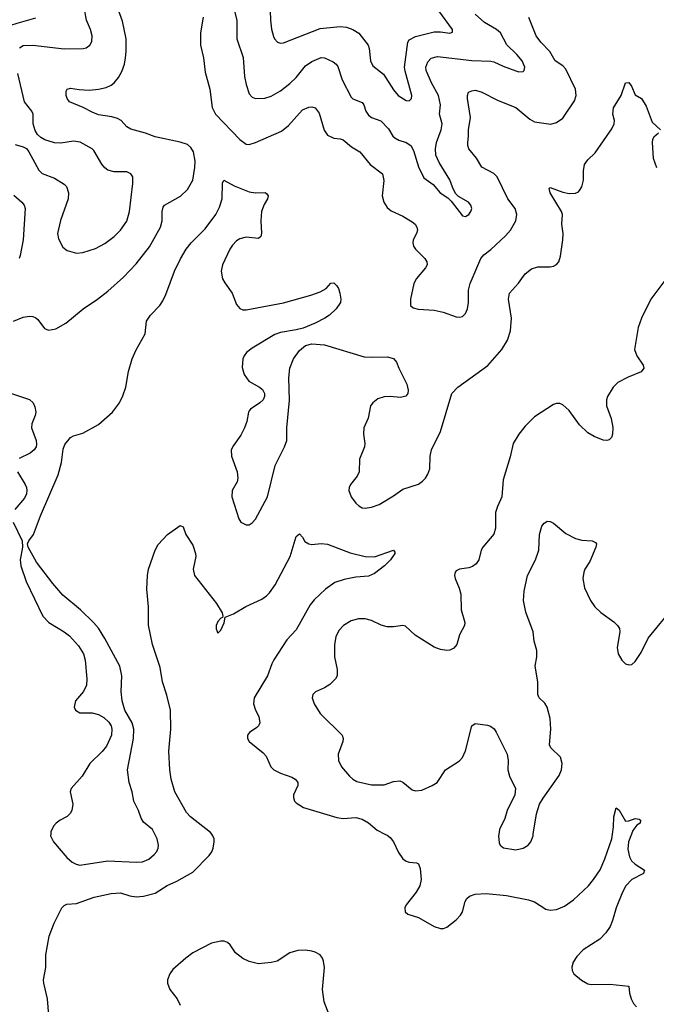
# Model space of a CAD drawing. Header units: inches. Extents: x 990586 to 1117858, y 769490 to 892071.
# Tile 175 of 248: x 1073367 to 1077426, y 838915 to 845193. Entities that reach past the tile are written whole.
import ezdxf

# ---------------------------------------------------------------- set-up
doc = ezdxf.new("R2010")
doc.units = ezdxf.units.IN
doc.header["$MEASUREMENT"] = 0
doc.layers.add('B0873', color=7, linetype='Continuous')
doc.layers.add('B0874', color=7, linetype='Continuous')

msp = doc.modelspace()

# ---------------------------------------------------------------- linework, layer by layer
at = {"layer": 'B0873', "color": 6}
for points, elevation in [([(1073558.1, 838790), (1073544.2, 838950), (1073520.1, 839050), (1073519.1, 839070), (1073534.1, 839150), (1073533.1, 839230), (1073556, 839350), (1073587.1, 839433), (1073635.4, 839530), (1073650, 839545.3), (1073667.2, 839552.8), (1073730, 839556.8), (1073842.1, 839597.9), (1073950, 839622), (1074010, 839624.9), (1074070, 839606.6), (1074110, 839600.3), (1074155.5, 839604.5), (1074230, 839624.5), (1074307.6, 839672.4), (1074370, 839700.9), (1074470, 839757), (1074575.7, 839864.3), (1074592.3, 839887.7), (1074600.7, 839910), (1074607, 839950), (1074606.3, 839970), (1074599.3, 839990), (1074591.4, 840000)], 2600), ([(1073565, 840000), (1073564.6, 839990), (1073582.3, 839950), (1073667.7, 839850), (1073701.1, 839821.1), (1073727.6, 839807.6), (1073750, 839803), (1073930, 839830.7), (1074110, 839820.7), (1074150, 839823.4), (1074190, 839841.4), (1074225.5, 839870), (1074241.5, 839890), (1074249.9, 839910), (1074252, 839930), (1074242.9, 839970), (1074228.2, 840000)], 2700), ([(1075695.9, 840000), (1075710, 839993), (1075730, 839978.1), (1075750.7, 839950.7), (1075782.7, 839882.7), (1075810, 839842.5), (1075830, 839827.3), (1075850, 839821.2), (1075897.3, 839817.3), (1075910.2, 839810), (1075921.3, 839781.3), (1075927.4, 839710), (1075918.5, 839670), (1075893.9, 839630), (1075830.1, 839550), (1075821.9, 839530), (1075824.4, 839504.4), (1075842, 839490), (1075910, 839469), (1076010, 839410.9), (1076050, 839398.7), (1076070, 839399.1), (1076090, 839406), (1076150, 839453), (1076177.3, 839482.7), (1076190, 839503.5), (1076207.1, 839570), (1076218, 839590), (1076235, 839605), (1076270, 839616.5), (1076341.5, 839621.5), (1076470, 839609.1), (1076610, 839581.2), (1076650, 839567.5), (1076721.5, 839521.5), (1076750, 839514.7), (1076790, 839520.2), (1076840.3, 839539.7), (1076898.6, 839581.4), (1076992.7, 839670), (1077026.2, 839710), (1077067.4, 839772.6), (1077097.4, 839842.6), (1077142.3, 839970), (1077146.4, 840000)], 2600), ([(1076421.7, 840000), (1076420.3, 839990), (1076424.6, 839944.6), (1076430.2, 839930), (1076452.2, 839912.2), (1076530, 839900.1), (1076577.4, 839910), (1076609.8, 839930), (1076624.8, 839950), (1076639.9, 839990), (1076641.5, 840000)], 2700), ([(1077267.4, 840000), (1077249.2, 839950.8), (1077244.2, 839904.2), (1077254.8, 839854.8), (1077267.8, 839830), (1077290, 839807.6), (1077351, 839771), (1077344.9, 839750), (1077270.3, 839710), (1077231.3, 839670), (1077210.2, 839630), (1077170.1, 839529.9), (1077147.3, 839450), (1077131.1, 839410), (1077103.2, 839370), (1077065.8, 839330), (1076958.7, 839261.3), (1076919.4, 839220.6), (1076896.6, 839183.4), (1076887.4, 839152.6), (1076889.5, 839130), (1076900.5, 839110), (1076948.4, 839068.4), (1076990, 839045.5), (1077010, 839041.8), (1077130, 839042.3), (1077250.6, 839030.6), (1077254.4, 838985.6), (1077264.9, 838950), (1077281, 838921), (1077299.7, 838899.7)], 2600), ([(1075394.2, 838710), (1075308.3, 838930), (1075296.8, 839010), (1075310.3, 839150.3), (1075304.7, 839190), (1075297.7, 839210), (1075283.1, 839230), (1075250, 839248.2), (1075230, 839253.5), (1075190, 839259.2), (1075141.4, 839258.6), (1075090, 839243), (1075009, 839190), (1074970, 839180.9), (1074890, 839172.7), (1074830, 839187.9), (1074790, 839207.9), (1074743.6, 839243.6), (1074710, 839293.1), (1074692.1, 839310), (1074670, 839317.4), (1074650, 839317.6), (1074590, 839305.2), (1074470, 839243.8), (1074425.5, 839210), (1074344.1, 839135.9), (1074323.5, 839110), (1074309, 839070), (1074309.1, 839050), (1074323.5, 839010), (1074371, 838950), (1074389.4, 838910)], 2600)]:
    msp.add_lwpolyline(points, dxfattribs=dict(at, elevation=elevation))
at = {"layer": 'B0874', "color": 6}
for points, elevation in [([(1074726.9, 845290), (1074750.5, 845190), (1074750.8, 845070), (1074792.2, 844952.2), (1074799.6, 844830), (1074810, 844780.2), (1074830, 844721), (1074850, 844698), (1074870.1, 844690.1), (1074930, 844693.1), (1074970, 844705.7), (1075030, 844739.3), (1075090, 844785.9), (1075130, 844825.3), (1075190, 844899.1), (1075230, 844926.8), (1075290, 844951.1), (1075310, 844949.5), (1075364.9, 844924.9), (1075385.8, 844910), (1075395.3, 844895.3), (1075423.5, 844810), (1075479.6, 844699.6), (1075490, 844688.8), (1075550, 844665.1), (1075561.1, 844650), (1075574.5, 844610), (1075590, 844584.5), (1075610, 844568.3), (1075670, 844548.3), (1075717.4, 844497.4), (1075746.7, 844450), (1075758.8, 844438.8), (1075784.4, 844424.4), (1075830, 844409.3), (1075860.5, 844390), (1075878.3, 844358.3), (1075910, 844255.3), (1075944.7, 844184.7), (1076002.2, 844142.2), (1076048.3, 844088.3), (1076096.4, 844056.4), (1076116.9, 844036.9), (1076190, 843943.3), (1076210, 843938.4), (1076230, 843950.8), (1076243.7, 843970), (1076249.4, 843990), (1076244.3, 844010), (1076228.1, 844030), (1076165.2, 844065.2), (1076145, 844085), (1076125.4, 844125.4), (1076110, 844171.6), (1076041.4, 844281.4), (1076019.4, 844330), (1076018, 844370), (1076023.5, 844410), (1076054.4, 844490), (1076061.3, 844530), (1076044.6, 844590), (1076049.3, 844650), (1076036.6, 844710), (1075992.3, 844790), (1075958.4, 844870), (1075957.3, 844890), (1075970, 844924.4), (1075990, 844947.5), (1076030, 844958.2), (1076250, 844933.7), (1076370, 844927.5), (1076390, 844924), (1076450, 844895.9), (1076530, 844867), (1076550, 844861), (1076576.6, 844863.4), (1076583.4, 844870), (1076587.2, 844890), (1076570.5, 844930), (1076537.1, 844970), (1076473, 845033), (1076431.4, 845110), (1076407.5, 845130), (1076330, 845175.9), (1076270, 845227.5)], 2900), ([(1074962.4, 845310), (1074966.7, 845190), (1074973.2, 845133.2), (1074984.9, 845084.9), (1074990.9, 845070.9), (1075010, 845049.7), (1075030, 845043.8), (1075050, 845045.2), (1075283.7, 845136.3), (1075410, 845149.8), (1075450, 845144.4), (1075490.7, 845130), (1075530, 845106.8), (1075587.9, 845030), (1075595, 845010), (1075603.4, 844930), (1075617.9, 844897.9), (1075685.7, 844845.7), (1075750, 844744.8), (1075780.3, 844710), (1075830, 844677.5), (1075850, 844675.9), (1075864.1, 844690), (1075866.7, 844710), (1075824.2, 844864.2), (1075821.4, 844890), (1075841.4, 845050), (1075850, 845065.6), (1075890, 845085.9), (1076010, 845114.9), (1076050, 845116.4), (1076110, 845107.2), (1076125.6, 845114.4), (1076126.6, 845130), (1076039.7, 845250)], 3000), ([(1073071.5, 845271.5), (1073085.6, 845150), (1073097.6, 845097.6), (1073150, 844991.2), (1073170, 844974), (1073190, 844986.7), (1073210, 845028.7), (1073235.2, 845110), (1073250, 845134.5), (1073270, 845145.5), (1073350, 845171.8), (1073470, 845205.1)], 3000), ([(1073327.1, 843270), (1073390, 843296.3), (1073430, 843302.2), (1073450, 843300.5), (1073470, 843293), (1073482.2, 843282.2), (1073524.9, 843224.9), (1073550, 843213.7), (1073597.8, 843222.2), (1073662.2, 843257.8), (1073771.6, 843350), (1073863.8, 843410), (1073930, 843462.2), (1074030, 843551.8), (1074110, 843635.7), (1074194.3, 843745.7), (1074264.7, 843870), (1074276.5, 843910), (1074275.1, 843970), (1074282.1, 843997.9), (1074290, 844010.1), (1074391.3, 844068.7), (1074436.7, 844110), (1074470.8, 844169.2), (1074484, 844250), (1074485.1, 844290), (1074475.4, 844350), (1074458.4, 844378.4), (1074436.5, 844396.5), (1074390, 844413), (1074230, 844445.5), (1074170, 844468.6), (1074074.8, 844494.8), (1074050.9, 844510), (1074015.1, 844550), (1073990, 844563.5), (1073954.1, 844574.1), (1073870, 844587.2), (1073830, 844602.3), (1073772.6, 844632.6), (1073684.3, 844670), (1073669.3, 844690.7), (1073663.4, 844710), (1073662.8, 844737.2), (1073669.9, 844750.1), (1073690, 844755.5), (1073746.9, 844746.9), (1073810, 844743.8), (1073870, 844750.4), (1073918.6, 844761.4), (1073950, 844774.5), (1073970.2, 844789.8), (1073996.4, 844823.6), (1074017.7, 844862.3), (1074034.4, 844910), (1074041.4, 844950), (1074046.1, 844990), (1074046.3, 845070), (1074022.8, 845182.8), (1073991.4, 845270)], 2800), ([(1073366.3, 845013.7), (1073390, 845027.4), (1073450, 845031), (1073650, 845007.3), (1073771, 845009), (1073790, 845013.4), (1073815.3, 845030), (1073826.8, 845053.2), (1073828.5, 845090), (1073818, 845130), (1073793.8, 845190), (1073778.8, 845270)], 2900), ([(1074537.3, 845210), (1074519.3, 845110), (1074519.6, 845030), (1074539.5, 844950), (1074550, 844858.5), (1074578.3, 844750), (1074593.9, 844633.9), (1074615.2, 844590), (1074770, 844428.6), (1074810, 844399.4), (1074830, 844396.7), (1074870, 844410), (1075037.3, 844482.7), (1075081.3, 844518.7), (1075170, 844618.5), (1075210, 844635.5), (1075230, 844637.7), (1075250, 844631.8), (1075276.8, 844596.8), (1075308.5, 844488.5), (1075330, 844456.3), (1075370, 844436.6), (1075410, 844433.2), (1075430, 844426.7), (1075483.2, 844383.2), (1075535.1, 844350), (1075601.3, 844270), (1075680.1, 844210), (1075688.1, 844168.1), (1075678.7, 844070), (1075689.2, 844030), (1075710, 843996.3), (1075735.3, 843975.3), (1075810, 843940.5), (1075870, 843903.7), (1075888.4, 843888.4), (1075899.3, 843870), (1075902.7, 843850), (1075897.8, 843830), (1075876.6, 843790), (1075872.7, 843770), (1075877, 843750), (1075889.8, 843729.8), (1075951, 843670), (1075962.4, 843650), (1075964.7, 843630), (1075954.6, 843610), (1075897.6, 843542.4), (1075879.4, 843510), (1075857.9, 843410), (1075858.5, 843370), (1075875.7, 843355.7), (1075906.7, 843346.7), (1076010, 843340.8), (1076067.2, 843327.2), (1076150, 843298.3), (1076170, 843295.2), (1076190, 843299.5), (1076210, 843319), (1076222.1, 843350), (1076227.9, 843390), (1076228.6, 843468.6), (1076238.3, 843510), (1076306.5, 843670), (1076326.6, 843693.4), (1076370, 843727.5), (1076465.1, 843814.9), (1076497.2, 843850), (1076530.9, 843910), (1076536.9, 843950), (1076525.5, 843990), (1076479.3, 844050), (1076411.9, 844190), (1076390, 844212.5), (1076313.1, 844253.1), (1076278.9, 844310), (1076229.5, 844370), (1076223.3, 844390), (1076223.3, 844410), (1076229.1, 844450), (1076228.9, 844490), (1076241, 844570), (1076221.8, 844690), (1076221.2, 844710), (1076229.4, 844730), (1076250, 844740.3), (1076270, 844742.8), (1076310, 844733.6), (1076418.6, 844678.6), (1076530, 844634.1), (1076618.4, 844558.4), (1076650, 844542.5), (1076753.4, 844526.6), (1076790, 844536.5), (1076830, 844566), (1076903.7, 844676.3), (1076914.2, 844710), (1076911.5, 844750), (1076850, 844878.5), (1076830, 844897.8), (1076780.1, 844930), (1076748, 844990), (1076688.7, 845050), (1076659.3, 845090), (1076613.1, 845206.9)], 2800), ([(1073338.2, 844398.2), (1073390, 844383.1), (1073410.7, 844370.7), (1073426.4, 844350), (1073490, 844232.5), (1073510, 844212.6), (1073590, 844181.8), (1073650, 844144.2), (1073664.9, 844130), (1073678.5, 844090), (1073676.3, 844050), (1073627.9, 843912.1), (1073607.9, 843830), (1073615.4, 843795.4), (1073642.9, 843742.9), (1073670, 843720.9), (1073730, 843704.4), (1073770, 843708.4), (1073850, 843735.1), (1073910, 843765.6), (1073970, 843810.4), (1074010.5, 843850), (1074051.1, 843908.9), (1074067.9, 843970), (1074088, 844148), (1074087.8, 844190), (1074076.7, 844210), (1074050, 844222.5), (1073970, 844223), (1073930, 844234.5), (1073910, 844248.8), (1073890, 844271.3), (1073839.7, 844359.7), (1073829, 844370), (1073751.7, 844411.7), (1073710, 844418.6), (1073630, 844406), (1073590, 844407.1), (1073527.2, 844427.2), (1073501.1, 844441.1), (1073481.2, 844461.2), (1073466.6, 844486.6), (1073454.1, 844530), (1073452.5, 844590), (1073444.8, 844610), (1073396.9, 844670), (1073356.1, 844850)], 2900), ([(1074228.2, 840000), (1074213.5, 840030), (1074157.3, 840077.3), (1074141, 840101), (1074124.2, 840150), (1074094.8, 840210), (1074084.9, 840270), (1074065.5, 840330), (1074055, 840410), (1074092.9, 840610), (1074094.6, 840670), (1074083.3, 840710), (1074037.9, 840790), (1074021.4, 840850), (1074013.3, 840910), (1074018.5, 841010), (1074005.3, 841070), (1073910, 841247.8), (1073870, 841312.7), (1073838.4, 841350), (1073755.2, 841430), (1073643.2, 841523.2), (1073577.7, 841597.7), (1073473.3, 841733.3), (1073421.1, 841830), (1073417.7, 841850), (1073424.7, 841870), (1073455.9, 841910), (1073499.1, 842030), (1073612.9, 842290), (1073634.4, 842370), (1073645.1, 842454.9), (1073654.9, 842485.1), (1073690, 842528.5), (1073710, 842539.5), (1073770, 842557.6), (1073870, 842612.2), (1073959.8, 842690), (1074004.5, 842750), (1074025.5, 842794.5), (1074043.4, 842850), (1074060.4, 842950), (1074084.3, 843030), (1074110, 843087.5), (1074166.8, 843190), (1074175, 843270), (1074200.6, 843310), (1074260.8, 843370), (1074280.4, 843399.6), (1074299.6, 843440.4), (1074354.5, 843590), (1074391.6, 843668.4), (1074428.2, 843730), (1074459.3, 843770), (1074550, 843858.8), (1074618.6, 843950), (1074641.7, 843998.3), (1074658.9, 844050), (1074660.1, 844150), (1074669.5, 844170.5), (1074734, 844134), (1074830, 844095.1), (1074870, 844089.7), (1074932.1, 844092.1), (1074943.5, 844083.5), (1074950.2, 844070), (1074947.3, 844050), (1074926, 844014), (1074909.7, 843970), (1074905, 843910), (1074908.7, 843831.3), (1074905, 843810), (1074890, 843798.1), (1074810, 843806.3), (1074770, 843794.8), (1074750, 843782.3), (1074723.8, 843756.2), (1074706.1, 843730), (1074660.1, 843630), (1074652.2, 843590), (1074660.5, 843540.5), (1074674.3, 843514.3), (1074722, 843450), (1074750, 843376.5), (1074770, 843351.3), (1074790, 843343.8), (1074810, 843342.7), (1075050, 843388.1), (1075224, 843436), (1075282.9, 843457.1), (1075320.5, 843479.5), (1075350, 843512.2), (1075370, 843514.4), (1075390, 843496.5), (1075398.7, 843478.7), (1075408.9, 843448.9), (1075414.5, 843410), (1075411.9, 843390), (1075385.4, 843350), (1075343.1, 843310), (1075313.4, 843290), (1075250, 843257.1), (1075173.5, 843226.5), (1075130, 843214.6), (1075030, 843197.7), (1074994.2, 843185.8), (1074850, 843099.2), (1074814, 843070), (1074798, 843050), (1074790.1, 843029.9), (1074785.5, 842974.5), (1074797.3, 842930), (1074828.7, 842888.7), (1074896.4, 842850), (1074914.8, 842834.8), (1074926.9, 842810), (1074926.8, 842790), (1074918.3, 842770), (1074898.9, 842750), (1074837.9, 842710), (1074830, 842698.5), (1074825.1, 842690), (1074815.7, 842630), (1074801.3, 842590), (1074776.8, 842543.2), (1074730, 842478.9), (1074716.1, 842450), (1074716.5, 842410), (1074753.8, 842310), (1074758.8, 842270), (1074753.3, 842246.7), (1074721, 842190), (1074720.1, 842150), (1074763.9, 842010), (1074777.5, 841990), (1074810, 841971.5), (1074830, 841972.1), (1074850, 841983.9), (1074870, 842008.1), (1074946.4, 842150), (1074996.9, 842350), (1075055.2, 842470), (1075069.2, 842510), (1075070.3, 842590), (1075087.5, 842767.5), (1075082.7, 842910), (1075089.1, 842970.9), (1075113.6, 843030), (1075150, 843083.9), (1075190, 843115.2), (1075230, 843126.3), (1075310, 843119.4), (1075563.8, 843043.8), (1075610, 843040.5), (1075710, 843043.4), (1075750, 843033.3), (1075769.2, 843009.2), (1075784, 842970), (1075835.5, 842870), (1075844.6, 842830), (1075841.1, 842810), (1075828.5, 842791.5), (1075795.5, 842784.5), (1075729.9, 842789.9), (1075690, 842788.3), (1075650, 842775.5), (1075618.2, 842750), (1075604.6, 842730), (1075588.3, 842651.7), (1075562, 842590), (1075559.6, 842550), (1075568.3, 842490), (1075564.6, 842470), (1075532.5, 842390), (1075530.4, 842309.6), (1075518.6, 842281.4), (1075476.6, 842230), (1075468.1, 842210), (1075465.8, 842190), (1075480.4, 842150), (1075510, 842110.9), (1075530, 842092.4), (1075550, 842081), (1075570, 842078), (1075610, 842085.2), (1075658.1, 842101.9), (1075750, 842156.8), (1075810, 842198.9), (1075910, 842232.4), (1075935, 842250), (1075953.5, 842270), (1075970, 842295.5), (1075981.5, 842330), (1075983.7, 842410), (1075992.6, 842450), (1076050, 842568.2), (1076123.1, 842810), (1076159.5, 842850), (1076350.9, 842989.1), (1076440.6, 843090), (1076476.9, 843150), (1076495.2, 843210), (1076501.7, 843290), (1076482.9, 843410), (1076490.4, 843450), (1076546.7, 843513.3), (1076590, 843571.8), (1076630, 843605.1), (1076670, 843617.4), (1076750, 843616.8), (1076770, 843620.6), (1076790, 843631.3), (1076804.2, 843650), (1076814.8, 843685.2), (1076830.7, 843789.3), (1076831.1, 843828.9), (1076823.2, 843890), (1076827.5, 843950), (1076822.3, 843970), (1076748.9, 844090), (1076742.9, 844117.1), (1076750, 844123.9), (1076830, 844093.1), (1076870, 844085.3), (1076910, 844086.3), (1076930, 844094.8), (1076936.7, 844103.3), (1076950, 844126.3), (1076961.6, 844170), (1076960.6, 844230), (1076967.7, 844270), (1076990, 844300.1), (1077036.4, 844343.6), (1077142.2, 844497.8), (1077157, 844530), (1077159.4, 844550), (1077148.6, 844591.4), (1077152.4, 844630), (1077202.3, 844710), (1077229.9, 844790), (1077250, 844791.6), (1077267.6, 844770), (1077290, 844713.4), (1077330.3, 844690.3), (1077362, 844642), (1077399.7, 844539.7), (1077453, 844490)], 2700), ([(1077440.5, 844470), (1077410, 844443), (1077402.2, 844430), (1077398.5, 844410), (1077406, 844310), (1077426.7, 844250)], 2700), ([(1073330, 844075.1), (1073380.5, 844030), (1073395.5, 844010), (1073402.6, 843990), (1073390.3, 843790), (1073371.1, 843688.9), (1073362.9, 843670)], 2800), ([(1077480.5, 843530), (1077389.8, 843410.2), (1077330.8, 843290), (1077309.4, 843230), (1077286.5, 843090), (1077300.6, 843050), (1077343, 842990), (1077346.4, 842970), (1077330, 842948), (1077246.5, 842913.5), (1077181.2, 842878.8), (1077151.1, 842848.9), (1077113.7, 842790), (1077107.2, 842770), (1077108.6, 842730), (1077138.8, 842650), (1077148, 842592), (1077146.3, 842550), (1077140.2, 842530), (1077126.2, 842513.8), (1077110, 842508.8), (1077087.2, 842512.8), (1077030, 842536), (1076990, 842559.5), (1076935.2, 842610), (1076870, 842701), (1076830, 842736.9), (1076810, 842745.8), (1076790, 842746.7), (1076770, 842739.9), (1076650, 842659.9), (1076590, 842601.1), (1076548.6, 842550), (1076513.6, 842490), (1076494.4, 842405.6), (1076450, 842259.8), (1076441.2, 842150), (1076412.9, 842090), (1076401.6, 842050), (1076400.8, 841950), (1076390, 841913), (1076320.4, 841830), (1076310.1, 841810), (1076294, 841750), (1076276.3, 841723.7), (1076253.1, 841706.9), (1076230, 841698), (1076170, 841689), (1076150, 841678.7), (1076142.9, 841670), (1076139.8, 841650), (1076143.5, 841630), (1076169.1, 841569.1), (1076178.7, 841530), (1076181.6, 841430), (1076206.1, 841350), (1076203, 841330), (1076171.7, 841270), (1076154.4, 841210), (1076134.3, 841185.7), (1076110, 841173.3), (1076090, 841171.5), (1076050, 841177.2), (1076010, 841191.4), (1075888.4, 841268.4), (1075826.1, 841326.1), (1075810, 841330.3), (1075750, 841321.7), (1075710, 841321.3), (1075671.8, 841331.8), (1075610, 841361.9), (1075570, 841371.8), (1075527.8, 841372.2), (1075480.4, 841359.6), (1075432.5, 841330), (1075401.9, 841298.1), (1075381.9, 841258.1), (1075373.7, 841210), (1075375, 841130), (1075390.7, 841049.3), (1075390.7, 841010), (1075380.2, 840990), (1075345.4, 840954.6), (1075310, 840932.9), (1075253, 840907), (1075236.6, 840890), (1075232.2, 840870), (1075244.4, 840830), (1075282.9, 840770), (1075422.2, 840630), (1075429, 840610), (1075426.6, 840590), (1075397.5, 840510), (1075399.4, 840470), (1075418.5, 840430), (1075470, 840369.3), (1075490.3, 840350.2), (1075515.9, 840335.9), (1075610, 840315), (1075690, 840313.7), (1075750, 840335.5), (1075790, 840340.4), (1075810, 840331.9), (1075870, 840281.7), (1075890, 840275.1), (1075930, 840279.4), (1075997, 840310), (1076028.3, 840330), (1076081.8, 840410), (1076170, 840466.7), (1076190, 840488.1), (1076210, 840531.1), (1076250, 840690.9), (1076270, 840704.8), (1076350, 840695.2), (1076368.6, 840688.6), (1076391.5, 840671.5), (1076405.3, 840650), (1076475, 840510), (1076481.8, 840470), (1076478.2, 840410), (1076490.5, 840370), (1076527.6, 840290), (1076523.3, 840250), (1076475.4, 840150), (1076459.3, 840100.7), (1076425.8, 840030), (1076421.7, 840000)], 2700), ([(1073314.3, 842810), (1073430, 842771.6), (1073453.1, 842750), (1073464.1, 842724.1), (1073469.1, 842690), (1073465.8, 842670), (1073444.5, 842615.5), (1073443.4, 842590), (1073472.5, 842510), (1073475.2, 842484.8), (1073471.4, 842470), (1073458.4, 842450), (1073432.9, 842430), (1073364, 842396)], 2700), ([(1073352.2, 842310), (1073402.3, 842230), (1073410.6, 842210), (1073412.5, 842190), (1073410.1, 842169.9), (1073398.5, 842141.5), (1073335.4, 842070)], 2700), ([(1073324.6, 841990), (1073383.2, 841870), (1073384.7, 841830), (1073369.2, 841750), (1073374, 841710), (1073408.3, 841610), (1073514, 841390), (1073553.8, 841350), (1073650, 841290.1), (1073683.8, 841263.8), (1073741.4, 841201.4), (1073773.4, 841150), (1073783.9, 841110), (1073794.7, 840990), (1073793.9, 840950), (1073774.7, 840910), (1073723.6, 840850), (1073714.5, 840810), (1073722.3, 840790), (1073750, 840773.4), (1073830, 840773.9), (1073870, 840763), (1073902.8, 840742.8), (1073934.4, 840714.4), (1073950.1, 840690.1), (1073955.6, 840670), (1073952.6, 840630), (1073919.9, 840560.1), (1073893.2, 840526.8), (1073813.6, 840450), (1073766.1, 840370), (1073695.3, 840290), (1073689.5, 840270), (1073705, 840190), (1073699, 840150), (1073689.4, 840130.6), (1073670, 840113.3), (1073625.9, 840090), (1073599.8, 840070), (1073582.2, 840050), (1073565.7, 840014.3), (1073565, 840000)], 2700), ([(1074591.4, 840000), (1074583.5, 840010), (1074456, 840110), (1074430, 840136.9), (1074357, 840270), (1074332.2, 840350), (1074324.4, 840410), (1074318.5, 840530), (1074330.2, 840670), (1074327.8, 840790), (1074305.4, 840885.4), (1074277, 840970), (1074262.9, 841062.9), (1074214.1, 841210), (1074187.5, 841332.5), (1074189.1, 841450), (1074177.7, 841562.3), (1074181.1, 841650), (1074187.6, 841690), (1074230, 841810.4), (1074250, 841846.4), (1074309.6, 841910), (1074390, 841967.2), (1074410, 841960.4), (1074427.1, 841910), (1074470, 841841.7), (1074488.5, 841790), (1074489.3, 841770), (1074472.3, 841690), (1074480.9, 841650), (1074622.5, 841470), (1074658.8, 841410), (1074663.1, 841390), (1074659.2, 841380.8), (1074650, 841376.9), (1074630, 841355.5), (1074619, 841330), (1074619.7, 841310), (1074630, 841280.5), (1074650, 841299.5), (1074670, 841348), (1074676.9, 841383.1), (1074730, 841405), (1074808.2, 841451.8), (1074910, 841498), (1074941.1, 841519), (1074960.6, 841539.4), (1074995.5, 841590), (1075092.5, 841770), (1075130, 841898), (1075150, 841914.4), (1075170, 841894), (1075185.4, 841865.4), (1075210, 841851.1), (1075230, 841847.6), (1075290, 841852.2), (1075329.3, 841849.3), (1075474.5, 841794.5), (1075570, 841770.4), (1075630, 841767.2), (1075750.3, 841810.3), (1075758.7, 841798.7), (1075758.7, 841790), (1075732, 841750), (1075693, 841710), (1075630, 841660.9), (1075590, 841645.4), (1075510, 841638.3), (1075436.1, 841623.9), (1075376.2, 841603.8), (1075317.8, 841562.2), (1075245.1, 841494.9), (1075218.2, 841461.8), (1075130, 841302.3), (1075070, 841239.4), (1074988, 841112), (1074974.2, 841085.8), (1074947.2, 841010), (1074862.8, 840870), (1074857.3, 840830), (1074869.6, 840789.6), (1074891.7, 840750), (1074897.2, 840710), (1074889.7, 840690.3), (1074879.7, 840680.2), (1074831.9, 840648.1), (1074820.5, 840630), (1074820.4, 840610), (1074830.8, 840590), (1074918.9, 840518.9), (1074937.6, 840497.6), (1074969.2, 840429.2), (1074987.1, 840410), (1075030, 840388.3), (1075102.5, 840362.5), (1075123.4, 840350), (1075136, 840336), (1075140.1, 840330), (1075139.9, 840310), (1075113.6, 840250), (1075112.5, 840232.5), (1075120.1, 840210), (1075130, 840198.5), (1075176.3, 840170), (1075390, 840105.2), (1075430, 840100.6), (1075510, 840106.4), (1075550, 840096.3), (1075590, 840072.3), (1075645.3, 840025.3), (1075695.9, 840000)], 2600), ([(1076641.5, 840000), (1076662.4, 840130), (1076681.5, 840190), (1076704.7, 840230), (1076806.2, 840373.8), (1076820.9, 840410), (1076825.8, 840450), (1076814, 840490), (1076754.1, 840550), (1076745.6, 840570), (1076753, 840670), (1076750, 840736.9), (1076728.9, 840810), (1076714.2, 840834.2), (1076679.4, 840870), (1076670.2, 840890), (1076670.7, 840970), (1076653.3, 841070), (1076663.9, 841130), (1076664, 841170), (1076648, 841230), (1076641.7, 841290), (1076594.9, 841414.9), (1076579, 841490), (1076582.9, 841550), (1076604.3, 841650), (1076655.2, 841750), (1076676, 841810), (1076681.1, 841910), (1076696.3, 841963.7), (1076710, 841983.3), (1076720.8, 841990), (1076730, 841994.5), (1076750, 841993), (1076770, 841982.2), (1076850, 841916.6), (1076910, 841884.1), (1076950, 841873.4), (1077016, 841870), (1077038.9, 841858.9), (1077044.4, 841850), (1077040.6, 841830), (1077001.6, 841738.4), (1076970.8, 841690), (1076963.3, 841670), (1076957, 841630), (1076967.3, 841570), (1077005.9, 841490), (1077033.8, 841450), (1077072.6, 841412.6), (1077154.2, 841354.2), (1077179.1, 841330), (1077190.1, 841310.1), (1077193.7, 841290), (1077176.3, 841190), (1077182.2, 841150), (1077205.4, 841110), (1077230, 841085.8), (1077250, 841078.5), (1077270, 841082.4), (1077290, 841100.7), (1077330, 841157.1), (1077373.8, 841250), (1077536.6, 841450)], 2700), ([(1077146.4, 840000), (1077152.9, 840047.1), (1077155.8, 840110), (1077170, 840166.8), (1077190, 840153), (1077230, 840083.1), (1077250, 840084), (1077290, 840099.3), (1077315.6, 840095.6), (1077324.6, 840090), (1077323.7, 840070), (1077302.1, 840057.9), (1077276.2, 840023.8), (1077267.4, 840000)], 2600)]:
    msp.add_lwpolyline(points, dxfattribs=dict(at, elevation=elevation))

doc.saveas('drawing.dxf')
